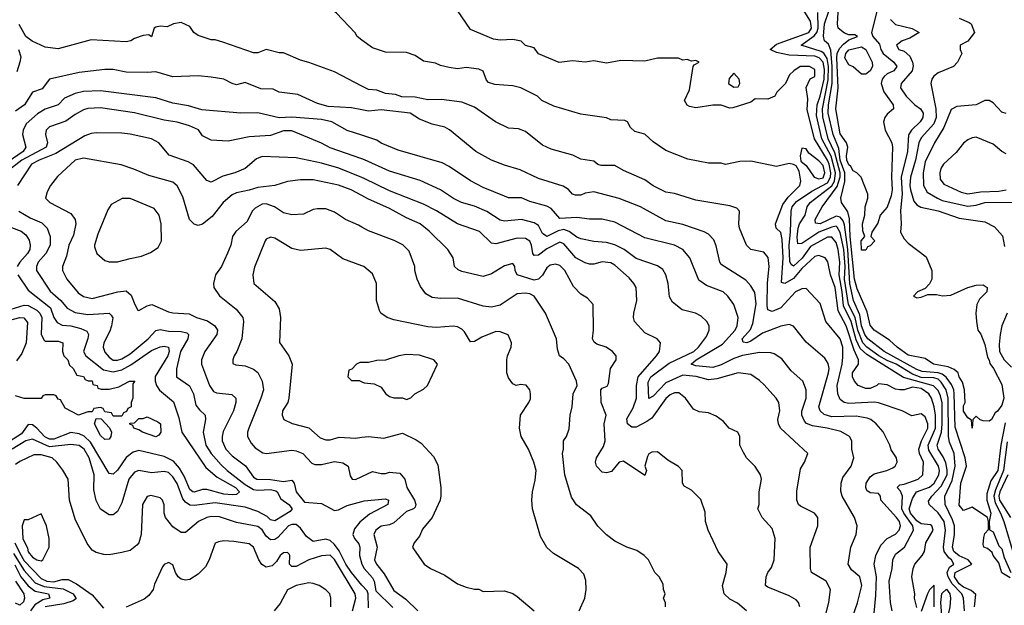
# Model space of a CAD drawing. Header units: inches. Extents: x 2348341 to 2479810, y 460419 to 613669.
# Tile 234 of 256: x 2378390 to 2383022, y 527176 to 529930. Entities that reach past the tile are written whole.
import ezdxf

# ---------------------------------------------------------------- set-up
doc = ezdxf.new("R2010")
doc.units = ezdxf.units.IN
doc.header["$MEASUREMENT"] = 0
doc.layers.add('C3572', color=7, linetype='Continuous')
doc.layers.add('C3582', color=7, linetype='Continuous')

msp = doc.modelspace()

# ---------------------------------------------------------------- linework, layer by layer
at = {"layer": 'C3572', "color": 2}
for points, elevation in [([(2380000, 529833.9), (2379978, 529850), (2379968.4, 529868.4), (2379880.2, 529960.2), (2379858, 529978), (2379830, 529988.7), (2379790, 529989), (2379730, 529979), (2379670, 529985.2), (2379570, 529981.2), (2379530, 529985.2), (2379495.5, 529995.5), (2379489.3, 530000)], 90), ([(2380000, 529616.7), (2379870, 529684), (2379750, 529729), (2379710, 529739), (2379630, 529774), (2379610, 529774), (2379550, 529789), (2379510, 529774), (2379490, 529774), (2379344.7, 529824.7), (2379310, 529835.3), (2379290, 529835.3), (2379230, 529855.3), (2379208.9, 529868.9), (2379190, 529898), (2379150, 529917.2), (2379114, 529910), (2379083.6, 529896.4), (2379050, 529899), (2379030, 529895.3), (2379022, 529890), (2379010, 529848.7), (2378998, 529858), (2378970, 529855.3), (2378930, 529842), (2378912, 529830), (2378890, 529826), (2378725.2, 529834.8), (2378570, 529793.2), (2378510, 529801.2), (2378449.1, 529829.1), (2378418, 529850), (2378387.3, 529907.3)], 94), ([(2378384.7, 529790), (2378394.4, 529754.4), (2378390.8, 529730), (2378375.9, 529684.1)], 94), ([(2380000, 529505.6), (2379950, 529515.4), (2379841, 529521), (2379790, 529536), (2379697.5, 529577.5), (2379610, 529589.2), (2379582.7, 529602.7), (2379524.5, 529604.5), (2379450, 529634), (2379410, 529624), (2379390, 529629), (2379349.3, 529649.3), (2379290, 529659.3), (2379230, 529665.2), (2379110, 529661.2), (2379030, 529685.2), (2378990, 529681.2), (2378890, 529683.7), (2378830, 529696), (2378790, 529696), (2378670, 529680.9), (2378530.5, 529649.5), (2378495.6, 529604.4), (2378450, 529589.2), (2378413, 529530), (2378370, 529499.6)], 98), ([(2380000, 529386), (2379930, 529409.3), (2379858, 529450), (2379810, 529459.7), (2379670, 529471.1), (2379610, 529468.2), (2379510, 529492), (2379430, 529489.6), (2379246.3, 529506.3), (2379184.1, 529524.1), (2379110, 529537), (2379030, 529562.9), (2378770, 529595.6), (2378690, 529591.6), (2378650, 529582.9), (2378599.9, 529560.1), (2378570, 529529.5), (2378510, 529509.6), (2378472.8, 529487.2), (2378420.7, 529439.3), (2378405.5, 529410), (2378403, 529390), (2378418.4, 529330), (2378406.7, 529310), (2378330, 529258.9)], 102), ([(2380000, 529275.2), (2379850, 529327.3), (2379810, 529349.5), (2379670, 529406.6), (2379630, 529406.6), (2379570, 529384.5), (2379470, 529379.5), (2379370, 529359.3), (2379290, 529364), (2379250, 529384), (2379231.6, 529411.6), (2379188.7, 529430), (2379130, 529447.3), (2379070, 529457), (2378930, 529491.8), (2378770, 529515.6), (2378710, 529511.6), (2378690, 529505.1), (2378650, 529484.5), (2378607.1, 529452.9), (2378530, 529425.2), (2378514.8, 529410), (2378510.7, 529390), (2378520.5, 529350), (2378514.9, 529330), (2378400.3, 529270), (2378322.4, 529210)], 106), ([(2380000, 529187), (2379891, 529231), (2379810, 529255.1), (2379690, 529279.5), (2379530, 529286), (2379503.8, 529276.2), (2379450.5, 529229.5), (2379402, 529210), (2379345.5, 529194.5), (2379290, 529165.2), (2379270, 529174), (2379207, 529247), (2379182, 529262), (2379092.5, 529292.5), (2379044, 529350), (2379010, 529369.3), (2378910, 529391.8), (2378870, 529396.2), (2378750, 529397), (2378725.8, 529394.2), (2378696.7, 529383.3), (2378559.3, 529300.7), (2378482, 529270), (2378444.9, 529250), (2378379.1, 529150)], 110), ([(2380000, 529102.6), (2379948.7, 529130), (2379890, 529152), (2379770, 529177), (2379710, 529177), (2379650, 529169.3), (2379590.4, 529149.6), (2379510, 529141.3), (2379470, 529127.6), (2379410, 529116.2), (2379390, 529106.6), (2379347.3, 529070), (2379295.5, 529004.5), (2379250, 528968.7), (2379230, 528962), (2379210, 528968.7), (2379189, 528990), (2379156.6, 529096.6), (2379130, 529148.7), (2379110, 529165.2), (2378996.6, 529196.6), (2378927.2, 529227.2), (2378866.8, 529246.8), (2378690, 529279), (2378650.9, 529269.1), (2378568.3, 529191.7), (2378534.8, 529150), (2378519.1, 529120.9), (2378511.3, 529091.3), (2378531.3, 529070), (2378630, 529018.8), (2378650.6, 528990), (2378653.4, 528970), (2378642.8, 528917.2), (2378621.6, 528870), (2378610, 528818), (2378591, 528770), (2378590.8, 528750), (2378610.7, 528710), (2378665.1, 528645.1), (2378690, 528628), (2378730, 528619.3), (2378850.8, 528650.8), (2378890, 528654.8), (2378914.6, 528634.6), (2378931, 528591), (2378944.7, 528564.7), (2378950, 528562), (2378990, 528584.7), (2379011.1, 528591.1), (2379090, 528556), (2379110, 528551), (2379187.1, 528547.1), (2379222, 528530), (2379273.8, 528513.8), (2379307.3, 528490), (2379320.7, 528470), (2379317.3, 528450), (2379260.7, 528370), (2379244.9, 528330), (2379245.5, 528310), (2379282.4, 528210), (2379302, 528182), (2379315.2, 528175.2), (2379387.5, 528167.5), (2379406, 528150), (2379407.3, 528130), (2379396.3, 528090), (2379347.1, 527992.9), (2379341.6, 527970), (2379342.4, 527950), (2379359.3, 527910), (2379390, 527879.3), (2379451.5, 527831.6), (2379490, 527779.1), (2379506, 527770), (2379570, 527767.6), (2379630, 527758.4), (2379670, 527764.7), (2379681, 527750), (2379691, 527710), (2379730, 527662), (2379810, 527654.8), (2379870, 527622), (2379890, 527624.9), (2379930, 527645.5), (2380000, 527664.9)], 114), ([(2380000, 528954.8), (2379984.1, 528964.1), (2379922, 528990), (2379870, 529025.2), (2379830, 529041.2), (2379790, 529041.2), (2379770, 529037.2), (2379724.5, 529015.5), (2379670, 529012.7), (2379630, 529020.9), (2379589, 529050), (2379550, 529063.7), (2379530, 529062.7), (2379496.7, 529043.3), (2379484, 529030), (2379459.5, 528980.5), (2379406.2, 528933.8), (2379391, 528910), (2379382.8, 528870), (2379367.9, 528832.1), (2379338.8, 528770), (2379311, 528730), (2379301, 528690), (2379302.8, 528670), (2379330, 528631), (2379408.1, 528568.1), (2379438.8, 528530), (2379442.8, 528510), (2379434, 528430), (2379410.7, 528369.3), (2379398, 528350), (2379392, 528330), (2379392.7, 528312.7), (2379406.4, 528306.4), (2379450, 528302.8), (2379490, 528286.8), (2379510.4, 528270.4), (2379530.7, 528230), (2379536.3, 528190), (2379524.9, 528150), (2379467.3, 528010), (2379460.7, 527990), (2379461, 527970), (2379478.5, 527938.5), (2379497.5, 527917.5), (2379533.7, 527893.7), (2379550.7, 527890.7), (2379670, 527905.5), (2379690, 527903), (2379721, 527890), (2379764.7, 527844.7), (2379778.5, 527838.5), (2379810, 527838), (2379870, 527853), (2379910, 527846.8), (2379934.8, 527830), (2379944.9, 527784.9), (2379954, 527770), (2379970, 527767.7), (2380000, 527782.1)], 118), ([(2378386, 529030), (2378438.3, 528998.3), (2378494.6, 528974.6), (2378519.1, 528950), (2378533.4, 528910), (2378533, 528870), (2378512.4, 528830), (2378477.1, 528790), (2378468, 528770), (2378468, 528750), (2378533, 528653), (2378583.8, 528610), (2378613.4, 528573.4), (2378650, 528552.4), (2378710, 528543.1), (2378810, 528550.5), (2378820.5, 528540.5), (2378827.5, 528527.5), (2378822, 528490), (2378814.5, 528465.5), (2378786, 528410), (2378782, 528390), (2378790, 528366.8), (2378810, 528342.8), (2378830, 528328.4), (2378850, 528328.5), (2378870, 528334.9), (2378910, 528358.7), (2378994, 528430), (2379030, 528467.7), (2379050, 528472.7), (2379090, 528464.9), (2379150, 528464.2), (2379176.7, 528456.7), (2379184, 528450), (2379180.4, 528430), (2379146.3, 528370), (2379128, 528288), (2379126.8, 528250), (2379188.3, 528208.3), (2379207.7, 528170), (2379218, 528118), (2379235.2, 528095.2), (2379262.8, 528070), (2379264, 528050), (2379253.4, 527990), (2379264.9, 527930), (2379290.5, 527890), (2379337.2, 527837.2), (2379365.5, 527810), (2379450, 527744.7), (2379490, 527720.7), (2379510, 527717.6), (2379570, 527720.3), (2379594, 527714), (2379600.5, 527710), (2379617.6, 527677.6), (2379656.3, 527650), (2379672.2, 527630), (2379662.4, 527617.6), (2379590, 527573.3), (2379570, 527578.7), (2379553.4, 527593.4), (2379510, 527617.2), (2379450, 527638.5), (2379310, 527658.5), (2379210, 527646), (2379190, 527647.8), (2379170, 527661.3), (2379157.5, 527677.5), (2379130, 527749.3), (2379110, 527780.9), (2379090, 527800.9), (2379070, 527806), (2379010, 527799.5), (2378950, 527809.5), (2378930, 527802), (2378903.8, 527770), (2378870, 527658), (2378850, 527618), (2378830, 527602), (2378810, 527602), (2378770, 527628.7), (2378749.4, 527669.4), (2378738.6, 527718.6), (2378739.5, 527790), (2378716.4, 527870), (2378692.8, 527910), (2378670, 527927.8), (2378630, 527932.6), (2378530, 527921.8), (2378450, 527958.3), (2378418, 527950), (2378354.4, 527910)], 110), ([(2378306, 528970), (2378396.1, 528936.1), (2378418, 528918), (2378433.8, 528893.8), (2378438.7, 528870), (2378437, 528850), (2378427, 528830), (2378390.4, 528790), (2378378.4, 528770)], 106), ([(2380000, 528772.9), (2379910, 528805.2), (2379850, 528848.7), (2379830, 528855.3), (2379710, 528844), (2379670, 528853.2), (2379590, 528902), (2379570, 528908), (2379550, 528898), (2379544.7, 528890), (2379494.4, 528765.6), (2379486, 528730), (2379491.3, 528690), (2379590, 528604.7), (2379611, 528570), (2379617.3, 528530), (2379611.6, 528411.6), (2379656, 528350), (2379671, 528310), (2379656.3, 528150), (2379650.5, 528129.5), (2379626, 528090), (2379624.7, 528070), (2379632, 528050), (2379670.9, 528030.9), (2379750, 528010.8), (2379803.4, 527963.4), (2379830, 527954), (2379850, 527954.8), (2379892.5, 527967.5), (2379970, 527963), (2380000, 527966.8)], 122), ([(2378381.6, 528730), (2378430, 528657.3), (2378535, 528575), (2378550.3, 528530), (2378565.8, 528505.8), (2378590, 528493.7), (2378630, 528490.3), (2378678, 528478), (2378704.9, 528464.9), (2378713.4, 528450), (2378710.6, 528430.6), (2378690.6, 528370), (2378700.7, 528350), (2378784.2, 528284.2), (2378830, 528274.4), (2378870, 528282.8), (2378912.9, 528307.1), (2379010, 528374.9), (2379050, 528392), (2379070, 528395.3), (2379090.3, 528390.3), (2379093.1, 528370), (2379086.7, 528350), (2379027.5, 528252.5), (2379026.4, 528230), (2379032.7, 528210), (2379047.2, 528187.2), (2379113.1, 528133.1), (2379138.6, 528058.6), (2379151.7, 527990), (2379264.6, 527824.6), (2379319.3, 527779.3), (2379405.5, 527730), (2379424, 527710), (2379410, 527698), (2379390, 527695.6), (2379350, 527698.9), (2379270, 527720.5), (2379250, 527720.5), (2379210, 527707.8), (2379204, 527710), (2379190, 527721.2), (2379163.2, 527783.2), (2379141, 527821), (2379113.4, 527853.4), (2379070, 527876.4), (2378950, 527904.2), (2378922.9, 527897.1), (2378890, 527872), (2378850, 527812.3), (2378830, 527792.7), (2378810, 527796), (2378723.4, 527943.4), (2378692.3, 527972.3), (2378670, 527982.2), (2378630, 527988.4), (2378550, 527958.2), (2378530, 527957.6), (2378508, 527968), (2378470, 528009.7), (2378450, 528024.2), (2378430, 528026.6), (2378397.6, 527982.4), (2378324.1, 527935.9)], 106), ([(2378350, 528568.8), (2378410, 528587.6), (2378430, 528586), (2378470, 528564.4), (2378484.4, 528550), (2378493.7, 528530), (2378490.6, 528450.6), (2378504, 528424), (2378510, 528418), (2378570, 528418), (2378592, 528410), (2378591.3, 528370), (2378598, 528350), (2378616, 528330), (2378624.7, 528304.7), (2378642, 528290), (2378658, 528258), (2378690, 528252), (2378698, 528238), (2378712, 528232), (2378730, 528231.3), (2378734, 528214), (2378754, 528210), (2378758, 528198), (2378772.7, 528192.7), (2378810, 528192), (2378856.4, 528203.6), (2378906, 528230), (2378931.3, 528230), (2378922, 528218), (2378922, 528150), (2378914, 528130), (2378914, 528110), (2378898, 528102), (2378892.7, 528087.3), (2378878, 528082), (2378870, 528066), (2378830, 528066), (2378822, 528082), (2378790, 528086), (2378782, 528102), (2378770, 528106), (2378738, 528102), (2378730, 528086), (2378710, 528086), (2378666, 528070), (2378603.1, 528103.1), (2378582, 528142), (2378570, 528146), (2378562, 528162), (2378550, 528166), (2378510, 528166), (2378498, 528162), (2378490, 528148), (2378410, 528149.2), (2378370, 528162)], 102), ([(2378330, 528514.2), (2378390, 528528.8), (2378408.5, 528528.5), (2378426.6, 528506.6), (2378420.9, 528410), (2378399.3, 528360.7), (2378374.5, 528325.5)], 98), ([(2380000, 528318), (2379990, 528318), (2379974, 528310), (2379952.7, 528287.3), (2379938, 528282), (2379934, 528250), (2379950, 528234), (2379987.3, 528232.7), (2380000, 528226.7)], 126), ([(2380000, 527271.5), (2379949.9, 527329.9), (2379923.5, 527370), (2379892.4, 527432.4), (2379870, 527462), (2379850, 527480.5), (2379830, 527487.3), (2379770, 527476), (2379739.4, 527499.4), (2379710, 527539.5), (2379690, 527555.6), (2379670, 527556.9), (2379654.8, 527550), (2379604.6, 527495.4), (2379590, 527485.1), (2379570, 527484.5), (2379550, 527502), (2379530, 527532), (2379510, 527547.6), (2379410, 527565.1), (2379330, 527591.8), (2379290, 527593.6), (2379270, 527589.6), (2379230.8, 527570), (2379170, 527519), (2379150, 527519), (2379110, 527545.2), (2379076, 527590), (2379069.2, 527610), (2379068.9, 527648.9), (2379062, 527670), (2379050, 527682), (2379007.1, 527692.9), (2378990, 527688), (2378967.7, 527650), (2378960.7, 527510), (2378950.7, 527470), (2378941.4, 527458.6), (2378910, 527434), (2378870, 527424), (2378810, 527414), (2378785.4, 527414.6), (2378750, 527424), (2378730, 527435.3), (2378706.8, 527466.8), (2378650, 527582), (2378624.5, 527670), (2378617.2, 527770), (2378592.5, 527812.5), (2378564, 527850), (2378542, 527870), (2378490, 527883.7), (2378456.8, 527883.2), (2378390, 527853.2), (2378370, 527839)], 114), ([(2380000, 527575.4), (2379990, 527566.9), (2379964.3, 527535.7), (2379957.3, 527510), (2379964.6, 527490), (2379984.9, 527465), (2379989.1, 527449.1), (2379988.1, 527410), (2379999.7, 527370), (2380000, 527369.4)], 114), ([(2378366.7, 527470), (2378390, 527422), (2378410, 527385.8), (2378490, 527302.2), (2378517.3, 527290), (2378550, 527286.4), (2378590, 527297.4), (2378617.5, 527297.5), (2378657.6, 527277.6), (2378730, 527225.3), (2378783.4, 527163.4)], 114), ([(2379955.1, 527150), (2379971.1, 527210), (2379967.3, 527230), (2379870, 527391.8), (2379850, 527411.5), (2379810, 527409.7), (2379750, 527389.7), (2379690, 527359.5), (2379670, 527359), (2379659, 527370), (2379661.2, 527410), (2379657, 527417), (2379650, 527424), (2379630, 527422.7), (2379614.8, 527410), (2379597.3, 527382.7), (2379577.3, 527362.7), (2379550, 527355.1), (2379528.2, 527368.2), (2379514.5, 527390), (2379489.5, 527449.5), (2379470, 527466), (2379397.2, 527477.2), (2379350, 527479.5), (2379325.2, 527474.8), (2379310, 527468), (2379280.7, 527390), (2379263.4, 527356.6), (2379230, 527322.7), (2379190, 527297.2), (2379170, 527294), (2379150, 527299), (2379135.3, 527310), (2379122, 527330), (2379110, 527366), (2379090, 527378), (2379070, 527368), (2379062, 527358), (2379023.5, 527276.5), (2379018, 527250), (2378998, 527222), (2378975.3, 527204.7), (2378890, 527168)], 118), ([(2378360.5, 527420.5), (2378410, 527340.3), (2378462.1, 527282.1), (2378504.6, 527264.6), (2378594.1, 527254.1), (2378640.5, 527230), (2378653.4, 527210), (2378653.4, 527206.6), (2378642, 527198), (2378597.3, 527182.7), (2378510, 527169.8)], 110), ([(2378366.9, 527366.9), (2378394.5, 527310), (2378430, 527267.8), (2378463, 527243), (2378524.7, 527230), (2378531.3, 527210), (2378498.6, 527201.4), (2378460.6, 527179.4), (2378440.2, 527150)], 106), ([(2378370.1, 527290.1), (2378409, 527230), (2378411.7, 527210), (2378407.7, 527192.3), (2378390, 527176.9), (2378370, 527186)], 102), ([(2379853.2, 527170), (2379854, 527210), (2379848.7, 527230), (2379830, 527248.7), (2379798, 527270), (2379770, 527279), (2379750, 527282), (2379690, 527269), (2379650, 527249), (2379615.2, 527184.8), (2379587.3, 527150)], 122)]:
    msp.add_lwpolyline(points, dxfattribs=dict(at, elevation=elevation))
for points, elevation in [([(2378910, 529088.7), (2378871.6, 529088.4), (2378819.6, 529060.4), (2378803.6, 529036.4), (2378758, 528922), (2378741, 528870), (2378742, 528862), (2378752, 528830), (2378790, 528798), (2378810, 528791.3), (2378850, 528791), (2378910, 528806.8), (2378962, 528818), (2379005.2, 528834.8), (2379041.2, 528858.8), (2379057.2, 528890), (2379056, 528970), (2379045.2, 529010), (2379022, 529042)], 118), ([(2379030, 527969), (2378968, 527990), (2378950, 528002), (2378926, 528010), (2378922, 528022), (2378907.3, 528027.3), (2378907.3, 528032.7), (2378930, 528034), (2378950, 528054), (2378970, 528054), (2378990, 528062), (2379039.6, 528039.6), (2379052, 528030), (2379054, 527990), (2379043.6, 527976.4)], 102), ([(2378790, 527955.3), (2378770, 527975.3), (2378742, 528030), (2378750, 528054), (2378772.7, 528052.7), (2378811.6, 528011.6), (2378822, 527990), (2378818, 527970), (2378810, 527958)], 102), ([(2378490, 527606), (2378430, 527578), (2378410, 527578), (2378401, 527550), (2378403.8, 527490), (2378425.7, 527445.7), (2378430, 527427.3), (2378450, 527403), (2378470, 527391), (2378490, 527386), (2378498, 527390), (2378528, 527450), (2378528.7, 527470), (2378528.7, 527490), (2378515.3, 527550)], 118)]:
    msp.add_lwpolyline(points, close=True, dxfattribs=dict(at, elevation=elevation))
at = {"layer": 'C3582', "color": 2}
for points, elevation in [([(2382834.6, 527150), (2382829.8, 527210), (2382822.2, 527230), (2382777.1, 527277.1), (2382758.2, 527310), (2382752.7, 527330), (2382764.1, 527355.9), (2382784.5, 527370), (2382773.3, 527390), (2382760.2, 527400.2), (2382738.3, 527430), (2382735.6, 527450), (2382745.3, 527530), (2382739.2, 527570), (2382710, 527611.5), (2382668.7, 527650), (2382665.6, 527665.6), (2382681.6, 527690), (2382724.1, 527735.9), (2382752.2, 527790), (2382753.6, 527813.6), (2382746.9, 527846.9), (2382734.7, 527874.7), (2382711.2, 527910), (2382706, 527930), (2382725.8, 527990), (2382729.1, 528029.1), (2382728.9, 528128.9), (2382722, 528162), (2382710, 528186), (2382688.2, 528208.2), (2382548.2, 528248.2), (2382375.3, 528355.3), (2382344, 528384), (2382324.7, 528424.7), (2382301.2, 528510), (2382264.7, 528584.7), (2382259, 528650), (2382244.2, 528730), (2382248.8, 528790), (2382239.8, 528850), (2382230, 528882), (2382210, 528907.3), (2382190, 528908), (2382110, 528863.5), (2382071.6, 528808.4), (2382030, 528771.3), (2382019.3, 528779.3), (2382013, 528793), (2382009.1, 528870), (2382016.2, 528930), (2382018.5, 529030), (2382023.1, 529050), (2382044.8, 529075.2), (2382116.1, 529123.9), (2382190, 529162.9), (2382204.1, 529190), (2382205.6, 529210), (2382197.5, 529250), (2382189.9, 529269.9), (2382128.6, 529370), (2382093.8, 529506.2), (2382097, 529557), (2382088.9, 529611.1), (2382108.9, 529651.1), (2382130, 529662), (2382130, 529695.3), (2382106, 529710), (2382062, 529710), (2382032, 529690), (2382012, 529670), (2381992, 529630), (2381951, 529589), (2381942, 529570), (2381910, 529555.3), (2381850, 529558), (2381830, 529542), (2381745.4, 529514.6), (2381730, 529514), (2381690, 529528), (2381650, 529528), (2381570, 529515.3), (2381541.2, 529521.2), (2381530, 529528), (2381518, 529550), (2381540.2, 529599.8), (2381558, 529710), (2381562, 529718), (2381586, 529730), (2381570, 529738), (2381550, 529735.3), (2381530, 529742), (2381510, 529739), (2381488.9, 529748.9), (2381390, 529749.2), (2381330, 529735.1), (2381217.5, 529737.5), (2381150, 529725.1), (2381090, 529736), (2381050, 529729.5), (2380990, 529736), (2380927.7, 529727.7), (2380830, 529769), (2380810, 529798), (2380770, 529808.7), (2380749, 529829), (2380710, 529837.2), (2380650, 529832.7), (2380618.6, 529838.6), (2380510, 529884), (2380450, 529973.2)], 86), ([(2382881.7, 527170), (2382887.5, 527227.5), (2382865.5, 527245.5), (2382830, 527261), (2382810, 527276.8), (2382787.2, 527310), (2382791.1, 527330), (2382869.4, 527370), (2382852, 527390), (2382810, 527408.8), (2382784.5, 527430), (2382778.2, 527450), (2382787.6, 527510), (2382786.8, 527550), (2382778.3, 527578.3), (2382743.5, 527650), (2382742.6, 527690), (2382776.4, 527763.6), (2382791, 527831), (2382786.6, 527890), (2382764.2, 527944.2), (2382759.8, 527970), (2382757.7, 528150), (2382748.9, 528190), (2382725, 528225), (2382710, 528238.9), (2382690, 528245.2), (2382630, 528246.8), (2382590, 528262.4), (2382512.6, 528310), (2382470, 528327.5), (2382432.1, 528350), (2382375.6, 528390), (2382357, 528410), (2382332.7, 528470), (2382319.6, 528530), (2382289.2, 528590), (2382269.9, 528710), (2382272.7, 528770), (2382267.5, 528850), (2382250, 528929.4), (2382234.8, 528954.8), (2382230, 528958.9), (2382210, 528955), (2382148.9, 528931.1), (2382070, 528876.9), (2382050, 528875.3), (2382047, 528907), (2382052, 528950), (2382058, 528970), (2382085.1, 529010), (2382094.7, 529050), (2382108, 529070), (2382210.7, 529149.3), (2382222.2, 529170), (2382228.2, 529210), (2382207.6, 529287.6), (2382162.9, 529370), (2382138.8, 529478.8), (2382141, 529530), (2382155.2, 529570), (2382174, 529650), (2382175.1, 529695.1), (2382169.8, 529730), (2382150.9, 529750.9), (2382130, 529758.3), (2382010, 529763.5), (2381950, 529775.8), (2381920.9, 529790), (2381950, 529814.9), (2382101.6, 529870), (2382115.3, 529890), (2382110, 529922.7), (2382067, 529990)], 82), ([(2383050, 527306), (2383010, 527328.7), (2382996.2, 527376.2), (2382969.2, 527410), (2382964.7, 527424.7), (2382943.1, 527443.1), (2382926, 527450), (2382922, 527462), (2382924.7, 527495.3), (2382930, 527514), (2382947.3, 527532.7), (2382948, 527570), (2382942, 527590), (2382870, 527638), (2382830, 527622), (2382810, 527648), (2382816.9, 527750), (2382844.7, 527830), (2382838, 527870), (2382790, 528014), (2382786, 528170), (2382784, 528190), (2382773.8, 528213.8), (2382748.7, 528248.7), (2382730, 528262.9), (2382709.9, 528269.9), (2382635.4, 528275.4), (2382610, 528284.6), (2382456.3, 528370), (2382379.2, 528430), (2382366, 528450), (2382350.6, 528490), (2382341.6, 528541.7), (2382312.4, 528610), (2382295, 528690), (2382285.9, 528850), (2382270, 528965.2), (2382263.9, 528983.9), (2382250, 529001.5), (2382230, 529005.6), (2382154.8, 528970), (2382132.9, 528972.9), (2382131.8, 528990), (2382164.7, 529050), (2382235, 529145), (2382249.4, 529190.6), (2382249.9, 529210), (2382224.1, 529304.1), (2382193.6, 529370), (2382167.6, 529472.4), (2382165.9, 529510), (2382193.8, 529646.2), (2382194.4, 529710), (2382187.9, 529747.9), (2382172.1, 529772.1), (2382159.6, 529779.6), (2382066.6, 529810), (2382126.9, 529853.1), (2382139.5, 529870), (2382145.9, 529890), (2382144.1, 529964.1)], 78), ([(2382486, 529930), (2382510, 529906.4), (2382588.4, 529888.4), (2382621, 529870), (2382577, 529843), (2382541, 529830), (2382514.8, 529810), (2382526, 529790), (2382550, 529782), (2382578, 529758), (2382590.4, 529730.4), (2382592.5, 529712.5), (2382588.5, 529690), (2382537.3, 529630), (2382534, 529610), (2382560.7, 529570), (2382600.5, 529530), (2382627.7, 529510), (2382640.4, 529490), (2382638.4, 529470), (2382626, 529450), (2382584.9, 529410), (2382571.8, 529388.2), (2382566.3, 529310), (2382537.2, 529190), (2382540.7, 529110), (2382532.7, 529032.7), (2382536.3, 528970), (2382533.4, 528930), (2382550, 528898.8), (2382570, 528878.8), (2382654, 528814), (2382681, 528750), (2382681, 528710), (2382670, 528688), (2382650, 528666), (2382614, 528650), (2382594, 528630), (2382610, 528622), (2382630, 528624.7), (2382662, 528638), (2382703.1, 528636.9), (2382730.7, 528630.7), (2382770, 528634), (2382850, 528670.6), (2382890, 528682), (2382922.8, 528682.8), (2382941, 528670), (2382938.8, 528650), (2382904.4, 528615.6), (2382893, 528590), (2382887.7, 528550), (2382890.5, 528510.5), (2382898, 528470), (2382910.7, 528450.7), (2382930, 528402), (2382942.5, 528342.5), (2382950.8, 528329.2), (2382953.4, 528313.4), (2382971, 528290), (2383010, 528214), (2383018.8, 528150), (2383010, 528118), (2382990, 528089), (2382978.8, 528081.2), (2382962, 528050), (2382950, 528042), (2382923.1, 528043.1), (2382908, 528048), (2382890, 528066), (2382874, 528050), (2382870, 528008.7), (2382867.3, 528047.3), (2382850, 528058), (2382829.7, 528089.7), (2382830, 528114), (2382838, 528130), (2382834, 528190), (2382825.1, 528225.1), (2382809.5, 528250), (2382804, 528270), (2382785.6, 528285.6), (2382758.3, 528298.3), (2382689, 528310), (2382650, 528337.2), (2382570, 528352.7), (2382517.2, 528390), (2382482.4, 528422.4), (2382410, 528469.6), (2382390, 528494), (2382376.3, 528556.3), (2382330, 528664.5), (2382316.8, 528710), (2382297, 528910), (2382293.8, 528993.8), (2382285.8, 529025.8), (2382256, 529070), (2382252, 529090), (2382271.4, 529168.6), (2382271.3, 529210), (2382249, 529270), (2382243.5, 529323.5), (2382217.3, 529390), (2382193.8, 529490), (2382195, 529530), (2382212.3, 529630), (2382212.6, 529710), (2382206.2, 529786.2), (2382194.1, 529814.2), (2382176, 529830), (2382171.5, 529851.5), (2382176.1, 529910), (2382196, 529970)], 74), ([(2382426.9, 529986.9), (2382397.6, 529870), (2382403.1, 529850), (2382433.9, 529813.9), (2382440.2, 529790), (2382451.8, 529770), (2382502, 529730), (2382516.3, 529710), (2382502.8, 529690), (2382470, 529675.1), (2382456.9, 529663.1), (2382447.2, 529650), (2382443.1, 529630), (2382454.9, 529590), (2382499.3, 529530), (2382500.7, 529510), (2382470, 529485.2), (2382459.1, 529470), (2382453, 529450), (2382461.3, 529410), (2382492.7, 529350), (2382495.5, 529330), (2382491.6, 529190), (2382494.9, 529130), (2382490, 529102), (2382470, 529048.7), (2382438, 529010), (2382426.4, 528973.6), (2382398, 528930), (2382394, 528910), (2382412, 528890), (2382390, 528866), (2382378, 528862), (2382370, 528846), (2382350, 528846), (2382349, 528890), (2382366, 528910), (2382356.4, 528936.4), (2382354, 528970), (2382365.2, 529010), (2382366.6, 529050), (2382379.3, 529090), (2382379.3, 529110), (2382348.9, 529188.9), (2382328, 529210), (2382310, 529219), (2382299.4, 529239.4), (2382290, 529247), (2382280.5, 529270), (2382278.9, 529290), (2382286, 529330), (2382279.6, 529350), (2382250, 529393.2), (2382228.7, 529510), (2382239.8, 529610), (2382233.4, 529750), (2382236, 529770), (2382246.2, 529793.8), (2382264.7, 529815.3), (2382290, 529834.8), (2382331.5, 529850), (2382318.4, 529858.4), (2382290, 529858.4), (2382270, 529865.6), (2382239.6, 529890), (2382236.3, 529910), (2382241.6, 529990)], 70), ([(2382810, 529936.3), (2382856.1, 529916.1), (2382866, 529910), (2382881, 529870), (2382850.7, 529829.3), (2382814, 529810), (2382814, 529790), (2382822, 529770), (2382802, 529730), (2382782, 529710), (2382710, 529679.3), (2382690, 529664), (2382680.7, 529650), (2382676.3, 529630), (2382700.3, 529510), (2382701.5, 529470), (2382690, 529440.7), (2382630, 529374), (2382618.9, 529350), (2382603.6, 529270), (2382580.2, 529190), (2382577.3, 529150), (2382580.8, 529130), (2382596.5, 529076.5), (2382610, 529059.3), (2382628.9, 529048.9), (2382710, 529031.7), (2382810, 528996.4), (2382930, 528979.3), (2382975.5, 528955.5), (2383013, 528913), (2383023, 528863)], 78), ([(2382610, 527166), (2382599, 527210), (2382601.2, 527230), (2382586, 527310), (2382592.7, 527350), (2382601.2, 527370), (2382636, 527410), (2382646, 527430), (2382653.2, 527470), (2382686.6, 527530), (2382681.2, 527550), (2382674.3, 527554.3), (2382630, 527559.8), (2382610, 527573.6), (2382579.8, 527610), (2382574.4, 527630), (2382590, 527679.1), (2382608.2, 527710), (2382670, 527731.5), (2382692.1, 527750), (2382714, 527790), (2382716.4, 527810), (2382712, 527830), (2382666.4, 527906.3), (2382663.1, 527930), (2382697.8, 528010), (2382697.7, 528070), (2382691.8, 528110), (2382679.1, 528150), (2382666.9, 528170), (2382630, 528195), (2382590, 528202), (2382550, 528189.3), (2382530, 528189.2), (2382510, 528192.7), (2382470, 528212.3), (2382430, 528218), (2382422, 528210), (2382390, 528196), (2382370, 528195.1), (2382334, 528210), (2382317.2, 528230), (2382307, 528250), (2382307.3, 528270), (2382336, 528310), (2382335.6, 528330), (2382315.6, 528375.6), (2382278, 528490), (2382240.2, 528560.2), (2382226.2, 528670), (2382204, 528730), (2382191.4, 528791.4), (2382179, 528810), (2382150, 528820.9), (2382130, 528816.2), (2382070, 528759.7), (2382030, 528712.6), (2381990, 528689.6), (2381974, 528694), (2381980.7, 528810), (2381976.3, 528896.3), (2381970, 528929), (2381949.2, 528950), (2381945.2, 528970), (2381979.1, 529060.9), (2382005.1, 529094.9), (2382059.3, 529150), (2382065.2, 529170), (2382057.2, 529217.2), (2382042, 529242), (2382030, 529248.7), (2382010, 529254), (2381950, 529239), (2381830, 529264), (2381776.9, 529263.1), (2381710, 529248.7), (2381690, 529255.3), (2381630, 529255.3), (2381533.6, 529273.6), (2381430, 529315.3), (2381370, 529355.3), (2381331.4, 529391.4), (2381283.6, 529403.6), (2381262.5, 529422.5), (2381249.1, 529449.1), (2381236, 529456), (2381170, 529459), (2381150, 529468.7), (2381030, 529485.2), (2380903.2, 529523.2), (2380846, 529550), (2380826, 529570), (2380748, 529610), (2380710, 529618), (2380624.7, 529624.7), (2380594.6, 529634.6), (2380585.2, 529645.2), (2380570, 529688), (2380550, 529697.2), (2380490, 529705.2), (2380450, 529699), (2380410, 529705.2), (2380370, 529714), (2380345.6, 529725.6), (2380290, 529734), (2380250, 529762), (2380210, 529775.3), (2380110, 529777.2), (2380050, 529797.2), (2380000, 529833.9)], 90), ([(2382494, 527150), (2382486, 527190), (2382479.6, 527290), (2382493.6, 527350), (2382497.6, 527390), (2382510, 527416.3), (2382552, 527450), (2382594, 527530), (2382591.8, 527550), (2382548.9, 527610), (2382539.8, 527630), (2382542.4, 527690), (2382533.6, 527713.6), (2382517.2, 527730), (2382530, 527742.8), (2382550, 527745.5), (2382617.2, 527770), (2382638, 527790), (2382641.6, 527850), (2382623, 527890), (2382619.7, 527910), (2382631.7, 527950), (2382661.5, 528010), (2382661.7, 528030), (2382650, 528062.7), (2382630, 528076), (2382586.8, 528066.8), (2382542, 528090), (2382430, 528128), (2382410, 528131.1), (2382290, 528125.6), (2382268.7, 528130), (2382250, 528144), (2382238, 528170), (2382235.6, 528210), (2382259.2, 528310), (2382262.7, 528342.7), (2382262.9, 528390), (2382250, 528429), (2382182.7, 528510), (2382155.9, 528595.9), (2382090, 528665.2), (2382070, 528664.5), (2382039.1, 528650), (2381970, 528574.5), (2381930, 528558), (2381910, 528565.2), (2381906.5, 528586.5), (2381907, 528693), (2381915.6, 528770), (2381911.6, 528811.6), (2381890, 528837.2), (2381830, 528849.2), (2381808.7, 528870), (2381776, 528950), (2381772.7, 528970), (2381775.3, 529030), (2381763.1, 529043.1), (2381730, 529054), (2381570, 529081.2), (2381470, 529113.2), (2381430, 529119.3), (2381370, 529149.3), (2381330, 529176), (2381230, 529221.2), (2381190, 529244), (2381124.7, 529244.7), (2381110, 529248.7), (2381090, 529264), (2381030, 529274), (2380992.5, 529292.5), (2380890, 529321.2), (2380850, 529339), (2380770, 529404), (2380736.5, 529416.5), (2380690, 529419), (2380628, 529450), (2380530, 529519), (2380470, 529542), (2380374.5, 529554.5), (2380310, 529553.3), (2380250, 529566), (2380187.3, 529567.3), (2380158, 529578), (2380110, 529582.7), (2380070, 529599), (2380030, 529601.2), (2380000, 529616.7)], 94), ([(2383030, 529488), (2383010, 529495.3), (2382970, 529539), (2382950, 529549.2), (2382930, 529549.2), (2382890, 529529.2), (2382798.5, 529521.5), (2382772.4, 529507.6), (2382737.6, 529422.4), (2382693.4, 529350), (2382650, 529261.2), (2382639.5, 529210), (2382641.6, 529150), (2382659.5, 529119.5), (2382707.3, 529090), (2382730, 529080.3), (2382850, 529052.9), (2382890, 529058.3), (2382930.3, 529070.3), (2383068, 529072)], 82), ([(2382404.5, 527090), (2382417.1, 527222.9), (2382420.5, 527310), (2382409.7, 527370), (2382416.9, 527410), (2382440.4, 527459.6), (2382470, 527490.6), (2382510, 527510.7), (2382526.6, 527530), (2382534, 527550), (2382529.4, 527570), (2382515.1, 527590), (2382441.2, 527670), (2382439, 527690), (2382430, 527702), (2382390, 527705.2), (2382375.5, 527715.5), (2382369.6, 527729.6), (2382371.6, 527750), (2382390, 527780.4), (2382410, 527794), (2382468.7, 527810), (2382497, 527823), (2382508.7, 527830), (2382518, 527850), (2382515.3, 527870), (2382490, 527908), (2382484, 527930), (2382452.1, 527992.1), (2382419, 528030), (2382394, 528050), (2382376.6, 528056.6), (2382324.9, 528064.9), (2382210, 528062.6), (2382174.1, 528074.2), (2382155.1, 528090), (2382149.6, 528110), (2382194.7, 528270), (2382197.6, 528290), (2382193.4, 528313.4), (2382178, 528338), (2382090, 528414), (2382030, 528489), (2382010, 528496), (2381970, 528489.4), (2381884.6, 528455.4), (2381830, 528417.6), (2381810, 528409.7), (2381792.9, 528412.9), (2381788, 528430), (2381827.3, 528472.8), (2381838.2, 528501.8), (2381854, 528594), (2381847.5, 528647.5), (2381830, 528679), (2381805.4, 528705.4), (2381690, 528779), (2381682.7, 528790), (2381666.3, 528866.3), (2381655.1, 528895.1), (2381630, 528921.2), (2381610, 528932.7), (2381510, 528966), (2381430, 528983.7), (2381310, 529049.3), (2381210, 529089.4), (2381090, 529120.9), (2381050, 529114), (2381030, 529105.1), (2381004.1, 529104.1), (2380990, 529109), (2380972, 529132), (2380946.8, 529146.8), (2380830, 529182.7), (2380744.1, 529224.1), (2380670, 529245.2), (2380610, 529269.2), (2380535.3, 529310), (2380412.1, 529412.1), (2380390, 529424), (2380330, 529439), (2380270, 529462), (2380226, 529490), (2380090, 529505.6), (2380030, 529499.7), (2380000, 529505.6)], 98), ([(2382296, 527090), (2382331.3, 527188.7), (2382351.8, 527270), (2382342, 527310), (2382302.5, 527342.5), (2382287, 527370), (2382299, 527450), (2382325.2, 527510), (2382329.2, 527550), (2382317.2, 527590), (2382259, 527690), (2382252.5, 527712.5), (2382254.5, 527750), (2382262.4, 527777.6), (2382301.2, 527830), (2382314, 527870), (2382305.2, 527910), (2382304, 527950), (2382294, 527970), (2382253.1, 527993.1), (2382188, 528010), (2382119.7, 528019.7), (2382091.4, 528031.4), (2382081.7, 528041.7), (2382069.6, 528069.6), (2382069.5, 528089.5), (2382089.4, 528150), (2382089.3, 528189.3), (2382073.2, 528230), (2382018.6, 528278.6), (2381975.9, 528335.9), (2381938.9, 528358.9), (2381923.2, 528363.2), (2381870, 528364.5), (2381790, 528351.1), (2381750, 528337.4), (2381690, 528306.4), (2381650, 528294.5), (2381570, 528302), (2381549.2, 528310), (2381572, 528330), (2381695.6, 528404.5), (2381755.1, 528470), (2381765.6, 528490), (2381769.5, 528529.5), (2381749.2, 528590), (2381721.2, 528630), (2381699, 528650), (2381620.1, 528680.1), (2381584.5, 528704.5), (2381542.7, 528810), (2381509.5, 528849.5), (2381470, 528869.4), (2381330, 528903.7), (2381190, 528978), (2381130, 528992.3), (2381070, 528992.3), (2381010, 528999.5), (2380930, 528995.1), (2380890, 529042.7), (2380870, 529052.3), (2380790, 529075.1), (2380750, 529092.3), (2380690, 529092.7), (2380670, 529099.3), (2380570, 529140.9), (2380510, 529172.7), (2380410, 529239.3), (2380376.6, 529256.6), (2380170, 529316), (2380090, 529349.3), (2380070, 529362.7), (2380000, 529386)], 102), ([(2383030, 529299.6), (2383009.7, 529309.7), (2382970, 529345.2), (2382890, 529377.2), (2382870, 529374), (2382850, 529365.2), (2382830, 529349.3), (2382795.2, 529304.7), (2382736.3, 529250), (2382723, 529230), (2382718, 529210), (2382719.9, 529179.9), (2382737.1, 529157.1), (2382818.2, 529118.2), (2382850, 529110.3), (2382910, 529120.3), (2382996.8, 529123.2), (2383031, 529129)], 86), ([(2382175.1, 527110), (2382196, 527190), (2382204, 527250), (2382184, 527290), (2382114, 527330), (2382109.3, 527349.3), (2382109.2, 527450), (2382144, 527550), (2382144, 527590), (2382129.3, 527609.3), (2382062.5, 527642.5), (2382054, 527650), (2382045.2, 527670), (2382046.3, 527713.7), (2382062.7, 527817.3), (2382082, 527850), (2382098, 527890), (2381969.6, 528009.6), (2381959.3, 528030), (2381956, 528050), (2381966, 528090), (2381961.2, 528130), (2381949, 528150), (2381890, 528214), (2381870, 528234), (2381830, 528261.2), (2381770, 528269.4), (2381670, 528240.9), (2381630, 528236.2), (2381572.3, 528252.2), (2381510, 528258), (2381430, 528223.1), (2381370, 528159.5), (2381350, 528149), (2381346, 528226), (2381358.9, 528250), (2381444.7, 528315.3), (2381560.9, 528370), (2381583.7, 528390), (2381620.2, 528439.8), (2381633.2, 528470), (2381634, 528490), (2381622, 528510), (2381595.5, 528535.5), (2381569.3, 528549.3), (2381505.6, 528565.6), (2381460.9, 528600.9), (2381446, 528626), (2381441.2, 528690), (2381429, 528730), (2381415.1, 528755.1), (2381390, 528773.2), (2381290, 528807), (2381233.2, 528850), (2381190, 528871.8), (2381150, 528882.9), (2381090, 528886.6), (2381030, 528899.5), (2381010, 528907.3), (2380974.3, 528934.3), (2380950, 528943.5), (2380922.4, 528937.6), (2380869.8, 528909.7), (2380850, 528925.2), (2380830, 528962.7), (2380810, 528974.5), (2380750, 528989.5), (2380670, 528982), (2380650, 528986.6), (2380587.7, 529027.7), (2380530, 529052.3), (2380468.7, 529070), (2380430, 529089.4), (2380369.6, 529129.6), (2380273.6, 529173.6), (2380130, 529217), (2380011.3, 529271.3), (2380000, 529275.2)], 106), ([(2382059.3, 527170), (2382054, 527190), (2382042.7, 527202.7), (2382010, 527221.2), (2381910, 527261.2), (2381899, 527270), (2381902, 527310), (2381909, 527330), (2381926.3, 527353.7), (2381939.3, 527390), (2381944, 527490), (2381930, 527538), (2381882, 527590), (2381862, 527630), (2381868.9, 527651.1), (2381869, 527710), (2381879, 527770), (2381875.3, 527790), (2381849.1, 527829.1), (2381808.7, 527870), (2381794.6, 527894.6), (2381778, 527930), (2381778, 527970), (2381768, 527990), (2381728, 528010), (2381700.4, 528040.4), (2381666, 528066), (2381630, 528080.9), (2381586.6, 528086.6), (2381559.3, 528099.3), (2381522.7, 528150), (2381490, 528176), (2381470, 528175.1), (2381450, 528166.6), (2381430, 528149.4), (2381363, 528057), (2381339.6, 528040.4), (2381290, 528013.6), (2381270, 528014.7), (2381249.8, 528029.8), (2381246.4, 528053.6), (2381275, 528105), (2381292.1, 528150), (2381291.2, 528210), (2381299.6, 528250), (2381386, 528350), (2381399, 528370), (2381404, 528410), (2381388, 528430), (2381330, 528458), (2381282, 528510), (2381277.2, 528530), (2381279.3, 528550), (2381293.2, 528610), (2381289.3, 528670), (2381279.3, 528690), (2381256.6, 528716.6), (2381190, 528775.1), (2381170, 528786.6), (2381130, 528792), (2381090, 528780.9), (2381070, 528780.9), (2381050, 528787), (2381006, 528810), (2380950, 528876), (2380930, 528884), (2380870, 528853), (2380830, 528822.9), (2380810, 528821.2), (2380803.7, 528830), (2380798, 528870), (2380790, 528889.2), (2380770, 528901.6), (2380730, 528902.9), (2380630, 528876), (2380610, 528879), (2380553.4, 528933.4), (2380450, 528969.5), (2380351.3, 529031.3), (2380290, 529062), (2380130, 529125.6), (2380010, 529183), (2380000, 529187)], 110), ([(2381808.7, 527150), (2381766.8, 527186.8), (2381730, 527205.2), (2381704, 527230), (2381695.3, 527270), (2381714, 527330), (2381718, 527370), (2381675.3, 527430), (2381628.7, 527530), (2381615.3, 527570), (2381614.6, 527614.6), (2381593.6, 527673.6), (2381550, 527718), (2381516.4, 527736.4), (2381508, 527750), (2381506, 527810), (2381488.4, 527828.4), (2381439, 527859), (2381390, 527898), (2381363.6, 527896.4), (2381350, 527888), (2381343.5, 527876.5), (2381331.3, 527830), (2381338, 527810), (2381330, 527786), (2381230, 527854), (2381210, 527848.7), (2381173.7, 527806.3), (2381150, 527799), (2381130, 527802), (2381104, 527830), (2381099, 527850), (2381102.7, 527870), (2381136.9, 527923.1), (2381143.7, 527950), (2381139.3, 528030), (2381149.2, 528070), (2381125.1, 528130), (2381124, 528190), (2381130, 528198), (2381153.6, 528206.4), (2381160.2, 528219.8), (2381169.2, 528290), (2381195.3, 528330), (2381195.3, 528350), (2381178, 528370), (2381149.3, 528389.3), (2381104.5, 528404.5), (2381092.9, 528412.9), (2381084, 528430), (2381089, 528470), (2381088, 528590), (2381060.2, 528620.2), (2381030, 528639), (2380994.8, 528674.8), (2380954.5, 528750), (2380930, 528774), (2380910, 528779.6), (2380884.9, 528775.1), (2380870, 528763.7), (2380850, 528729.3), (2380830.7, 528710), (2380810, 528704.5), (2380729.6, 528729.6), (2380721.2, 528750), (2380719.3, 528770), (2380710, 528784), (2380670, 528772.7), (2380610, 528735.1), (2380570, 528722.7), (2380470, 528745.2), (2380452.9, 528752.9), (2380435.3, 528770), (2380429.2, 528810), (2380404, 528850), (2380315.9, 528935.9), (2380274, 528970), (2380210, 528998), (2380130, 529042), (2380027.8, 529087.8), (2380000, 529102.6)], 114), ([(2381428, 527170), (2381427.3, 527187.3), (2381418, 527210), (2381426, 527230), (2381418, 527250), (2381416.4, 527276.4), (2381398, 527310), (2381378, 527330), (2381348, 527390), (2381328, 527410), (2381293.6, 527433.6), (2381246, 527450), (2381190, 527478), (2381150, 527508), (2381110, 527548), (2381076.5, 527596.5), (2381008.9, 527648.9), (2380985.2, 527685.2), (2380954, 527790), (2380944, 527890), (2380948.7, 527910), (2380948.7, 527950), (2380962, 527970), (2380974, 528006), (2380979.3, 528070), (2380989.2, 528110), (2380993.2, 528170), (2381012.7, 528210), (2381009, 528230), (2380973.2, 528310), (2380950, 528335.3), (2380928.7, 528350), (2380920.2, 528380.2), (2380915.1, 528430), (2380863.5, 528550), (2380810, 528629.6), (2380790, 528640.5), (2380770, 528644.7), (2380730, 528640.7), (2380650, 528587), (2380610, 528578), (2380570, 528582.7), (2380450, 528620.9), (2380370, 528619.3), (2380330, 528624), (2380300.9, 528640.9), (2380275.5, 528675.5), (2380259, 528710), (2380249, 528750), (2380249, 528770), (2380222, 528842), (2380191.7, 528871.7), (2380151.9, 528891.9), (2380030, 528937.2), (2380000, 528954.8)], 118), ([(2381022, 527150), (2381048, 527210), (2381055.3, 527250), (2381053.6, 527293.6), (2381043.1, 527323.1), (2381018, 527350), (2380900.2, 527420.2), (2380870, 527448.7), (2380840.2, 527500.2), (2380802, 527630), (2380799, 527670), (2380802.7, 527710), (2380815.1, 527764.9), (2380819.3, 527810), (2380809.2, 527850), (2380783.7, 527910), (2380749.3, 527970), (2380741.2, 528010), (2380745.2, 528070), (2380785.2, 528130), (2380792.3, 528147.7), (2380792.7, 528170), (2380789.2, 528190), (2380771.9, 528211.9), (2380746, 528214), (2380726, 528210), (2380710, 528218), (2380690, 528246), (2380682, 528270), (2380681.2, 528330), (2380684, 528350), (2380702, 528390), (2380704, 528410), (2380688.4, 528448.4), (2380650, 528462), (2380630, 528464), (2380563.1, 528436.9), (2380530, 528417.2), (2380510, 528415.3), (2380481.5, 528461.5), (2380470, 528474), (2380450, 528485.2), (2380429.3, 528489.3), (2380350, 528482.7), (2380310, 528486), (2380150, 528519.3), (2380118, 528530), (2380088, 528550), (2380083.1, 528563.1), (2380068.7, 528610), (2380068.7, 528690), (2380050, 528735.3), (2380008, 528770), (2380000, 528772.9)], 122), ([(2383035.5, 528550), (2383010.4, 528490), (2383002, 528450), (2382997.2, 528402.8), (2382999.6, 528370), (2383021.7, 528330), (2383055.7, 528295.7)], 78), ([(2380000, 528226.7), (2380010, 528222), (2380056.9, 528216.9), (2380090, 528202), (2380110, 528172), (2380130, 528158), (2380150, 528151.3), (2380190, 528151.3), (2380210, 528144.7), (2380230, 528152), (2380249, 528171), (2380290, 528192), (2380308, 528210), (2380355.3, 528310), (2380338, 528330), (2380270, 528352.7), (2380210, 528356), (2380174, 528350), (2380110, 528328.7), (2380070, 528328), (2380030, 528318), (2380000, 528318)], 126), ([(2383026.4, 528033.6), (2383005.2, 527930), (2382991.6, 527810), (2382958.6, 527761.4), (2382940.2, 527699.8), (2382938.9, 527670), (2382958, 527610), (2382951.3, 527570), (2382952, 527532), (2382970, 527522), (2382996, 527456), (2383010, 527442), (2383020.9, 527400.9), (2383053, 527330)], 78), ([(2380000, 527966.8), (2380030.6, 527970.6), (2380102, 527962), (2380190, 527986), (2380254.4, 527954.4), (2380278, 527938), (2380336.8, 527876.8), (2380356.8, 527836.8), (2380370.8, 527730), (2380370.7, 527690.7), (2380367.3, 527670), (2380330.4, 527589.6), (2380285.3, 527534.7), (2380270, 527502), (2380244.7, 527470), (2380238, 527450), (2380242, 527442), (2380292, 527370), (2380322, 527350), (2380390, 527318), (2380450, 527278), (2380490, 527262), (2380530, 527252), (2380550, 527252), (2380570, 527242), (2380670, 527244.7), (2380710, 527232), (2380730, 527218), (2380810.7, 527150.7)], 122), ([(2383035.4, 527944.6), (2383018.4, 527810), (2382980.4, 527719.6), (2382972.5, 527690), (2382978.4, 527658.4), (2383004.6, 527610), (2383019.7, 527570), (2383067.7, 527407.7)], 82), ([(2380000, 527782.1), (2380050, 527806), (2380090, 527796), (2380110, 527796), (2380130, 527802.8), (2380177.3, 527797.3), (2380201, 527770), (2380211, 527730), (2380246.8, 527670), (2380253.4, 527650), (2380250, 527638), (2380242, 527630), (2380210, 527617), (2380150, 527563.7), (2380130, 527555.1), (2380090, 527548.7), (2380064.7, 527530), (2380056, 527510), (2380070.8, 527450), (2380059.1, 527390), (2380067.7, 527370), (2380105.1, 527325.1), (2380150, 527246.8), (2380206, 527206), (2380262.8, 527150)], 118), ([(2383037.9, 527790), (2383000.4, 527710), (2382996.6, 527690), (2382999.8, 527670), (2383051.1, 527590)], 86), ([(2380000, 527664.9), (2380010, 527667.7), (2380110, 527677.3), (2380124.7, 527670), (2380122, 527650), (2380034.9, 527605.1), (2380000, 527575.4)], 114), ([(2380000, 527369.4), (2380010.3, 527350), (2380050, 527304.9), (2380057.4, 527290), (2380064.7, 527244.7), (2380145.7, 527165.7)], 114), ([(2380030, 527164), (2380029.6, 527230), (2380023.8, 527243.8), (2380000, 527271.5)], 114), ([(2382692.4, 527170), (2382691.4, 527271.4), (2382670, 527248.7), (2382660.7, 527230), (2382630, 527148)], 90)]:
    msp.add_lwpolyline(points, dxfattribs=dict(at, elevation=elevation))
for points, elevation in [([(2382370, 529673.2), (2382350, 529674), (2382310, 529708.7), (2382290, 529717.2), (2382272, 529750), (2382276.9, 529770), (2382290, 529788), (2382350, 529802.4), (2382370.3, 529790.3), (2382400.5, 529730), (2382402, 529710), (2382390, 529689)], 66), ([(2381750, 529678), (2381727.1, 529652.9), (2381724.7, 529630), (2381750, 529612), (2381770, 529614), (2381778, 529630), (2381774, 529650)], 86), ([(2382070, 529326), (2382061, 529290), (2382064.7, 529264.7), (2382090, 529244.7), (2382126.8, 529190), (2382150, 529182), (2382170, 529186.9), (2382178.2, 529210), (2382170, 529244.2), (2382150, 529266), (2382102.9, 529302.9), (2382090, 529322)], 90), ([(2382750, 527096.2), (2382730, 527109.3), (2382723.9, 527190), (2382728.1, 527231.9), (2382750, 527251.6), (2382766, 527230), (2382768.4, 527210), (2382765.4, 527170)], 86)]:
    msp.add_lwpolyline(points, close=True, dxfattribs=dict(at, elevation=elevation))

doc.saveas('drawing.dxf')
